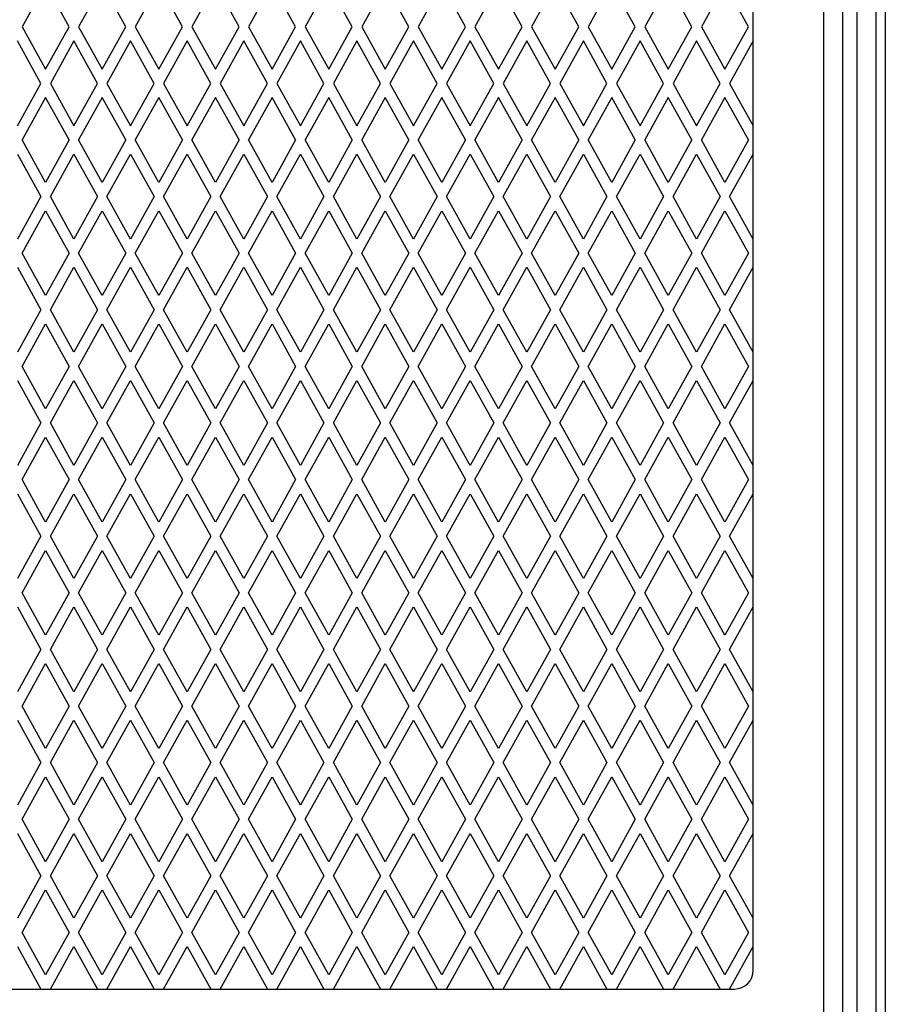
# Model space of a CAD drawing. Header units: millimetres. Extents: x 38 to 3318, y 40 to 2336.
# Tile 10 of 17: x 871 to 963, y 1263 to 1367. Entities that reach past the tile are written whole.
import ezdxf

# ---------------------------------------------------------------- set-up
doc = ezdxf.new("R2010")
doc.units = ezdxf.units.MM
doc.header["$LTSCALE"] = 8
doc.layers.add('LAYER1', color=2, linetype='Continuous', lineweight=25)

msp = doc.modelspace()

# ---------------------------------------------------------------- linework, layer by layer
at = {"layer": 'LAYER1', "color": 7, "linetype": 'Continuous', "lineweight": 25}
for p, q in [((962.192, 1812.218), (962.192, 1253.218)), ((963.192, 1812.218), (963.192, 1254.218)), ((956.692, 1256.148), (956.692, 1423.833)), ((958.692, 1255.218), (958.692, 1423.833)), ((960.192, 1255.718), (960.192, 1423.833)), ((949.192, 1266.148), (949.192, 1417.148)), ((874.192, 1370.648), (871.692, 1366.148)), ((876.692, 1366.148), (874.192, 1370.648)), ((880.192, 1370.648), (877.692, 1366.148)), ((882.692, 1366.148), (880.192, 1370.648)), ((886.192, 1370.648), (883.692, 1366.148)), ((888.692, 1366.148), (886.192, 1370.648)), ((892.192, 1370.648), (889.692, 1366.148)), ((894.692, 1366.148), (892.192, 1370.648)), ((898.192, 1370.648), (895.692, 1366.148)), ((900.692, 1366.148), (898.192, 1370.648)), ((904.192, 1370.648), (901.692, 1366.148)), ((906.692, 1366.148), (904.192, 1370.648)), ((910.192, 1370.648), (907.692, 1366.148)), ((912.692, 1366.148), (910.192, 1370.648)), ((916.192, 1370.648), (913.692, 1366.148)), ((918.692, 1366.148), (916.192, 1370.648)), ((922.192, 1370.648), (919.692, 1366.148)), ((924.692, 1366.148), (922.192, 1370.648)), ((928.192, 1370.648), (925.692, 1366.148)), ((930.692, 1366.148), (928.192, 1370.648)), ((934.192, 1370.648), (931.692, 1366.148)), ((936.692, 1366.148), (934.192, 1370.648)), ((940.192, 1370.648), (937.692, 1366.148)), ((942.692, 1366.148), (940.192, 1370.648)), ((946.192, 1370.648), (943.692, 1366.148)), ((948.692, 1366.148), (946.192, 1370.648)), ((871.692, 1366.148), (874.192, 1361.648)), ((874.192, 1361.648), (876.692, 1366.148)), ((877.692, 1366.148), (880.192, 1361.648)), ((880.192, 1361.648), (882.692, 1366.148)), ((883.692, 1366.148), (886.192, 1361.648)), ((886.192, 1361.648), (888.692, 1366.148)), ((889.692, 1366.148), (892.192, 1361.648)), ((892.192, 1361.648), (894.692, 1366.148)), ((895.692, 1366.148), (898.192, 1361.648)), ((898.192, 1361.648), (900.692, 1366.148)), ((901.692, 1366.148), (904.192, 1361.648)), ((904.192, 1361.648), (906.692, 1366.148)), ((907.692, 1366.148), (910.192, 1361.648)), ((910.192, 1361.648), (912.692, 1366.148)), ((913.692, 1366.148), (916.192, 1361.648)), ((916.192, 1361.648), (918.692, 1366.148)), ((919.692, 1366.148), (922.192, 1361.648)), ((922.192, 1361.648), (924.692, 1366.148)), ((925.692, 1366.148), (928.192, 1361.648)), ((928.192, 1361.648), (930.692, 1366.148)), ((931.692, 1366.148), (934.192, 1361.648)), ((934.192, 1361.648), (936.692, 1366.148)), ((937.692, 1366.148), (940.192, 1361.648)), ((940.192, 1361.648), (942.692, 1366.148)), ((943.692, 1366.148), (946.192, 1361.648)), ((946.192, 1361.648), (948.692, 1366.148)), ((873.692, 1360.148), (871.192, 1364.648)), ((877.192, 1364.648), (874.692, 1360.148)), ((879.692, 1360.148), (877.192, 1364.648)), ((883.192, 1364.648), (880.692, 1360.148)), ((885.692, 1360.148), (883.192, 1364.648)), ((889.192, 1364.648), (886.692, 1360.148)), ((891.692, 1360.148), (889.192, 1364.648)), ((895.192, 1364.648), (892.692, 1360.148)), ((897.692, 1360.148), (895.192, 1364.648)), ((901.192, 1364.648), (898.692, 1360.148)), ((903.692, 1360.148), (901.192, 1364.648)), ((907.192, 1364.648), (904.692, 1360.148)), ((909.692, 1360.148), (907.192, 1364.648)), ((913.192, 1364.648), (910.692, 1360.148)), ((915.692, 1360.148), (913.192, 1364.648)), ((919.192, 1364.648), (916.692, 1360.148)), ((921.692, 1360.148), (919.192, 1364.648)), ((925.192, 1364.648), (922.692, 1360.148)), ((927.692, 1360.148), (925.192, 1364.648)), ((931.192, 1364.648), (928.692, 1360.148)), ((933.692, 1360.148), (931.192, 1364.648)), ((937.192, 1364.648), (934.692, 1360.148)), ((939.692, 1360.148), (937.192, 1364.648)), ((943.192, 1364.648), (940.692, 1360.148)), ((945.692, 1360.148), (943.192, 1364.648)), ((949.192, 1364.648), (946.692, 1360.148)), ((871.192, 1355.648), (873.692, 1360.148)), ((874.692, 1360.148), (877.192, 1355.648)), ((877.192, 1355.648), (879.692, 1360.148)), ((880.692, 1360.148), (883.192, 1355.648)), ((883.192, 1355.648), (885.692, 1360.148)), ((886.692, 1360.148), (889.192, 1355.648)), ((889.192, 1355.648), (891.692, 1360.148)), ((892.692, 1360.148), (895.192, 1355.648)), ((895.192, 1355.648), (897.692, 1360.148)), ((898.692, 1360.148), (901.192, 1355.648)), ((901.192, 1355.648), (903.692, 1360.148)), ((904.692, 1360.148), (907.192, 1355.648)), ((907.192, 1355.648), (909.692, 1360.148)), ((910.692, 1360.148), (913.192, 1355.648)), ((913.192, 1355.648), (915.692, 1360.148)), ((916.692, 1360.148), (919.192, 1355.648)), ((919.192, 1355.648), (921.692, 1360.148)), ((922.692, 1360.148), (925.192, 1355.648)), ((925.192, 1355.648), (927.692, 1360.148)), ((928.692, 1360.148), (931.192, 1355.648)), ((931.192, 1355.648), (933.692, 1360.148)), ((934.692, 1360.148), (937.192, 1355.648)), ((937.192, 1355.648), (939.692, 1360.148)), ((940.692, 1360.148), (943.192, 1355.648)), ((943.192, 1355.648), (945.692, 1360.148)), ((946.692, 1360.148), (949.192, 1355.648)), ((874.192, 1358.648), (871.692, 1354.148)), ((876.692, 1354.148), (874.192, 1358.648)), ((880.192, 1358.648), (877.692, 1354.148)), ((882.692, 1354.148), (880.192, 1358.648)), ((886.192, 1358.648), (883.692, 1354.148)), ((888.692, 1354.148), (886.192, 1358.648)), ((892.192, 1358.648), (889.692, 1354.148)), ((894.692, 1354.148), (892.192, 1358.648)), ((898.192, 1358.648), (895.692, 1354.148)), ((900.692, 1354.148), (898.192, 1358.648)), ((904.192, 1358.648), (901.692, 1354.148)), ((906.692, 1354.148), (904.192, 1358.648)), ((910.192, 1358.648), (907.692, 1354.148)), ((912.692, 1354.148), (910.192, 1358.648)), ((916.192, 1358.648), (913.692, 1354.148)), ((918.692, 1354.148), (916.192, 1358.648)), ((922.192, 1358.648), (919.692, 1354.148)), ((924.692, 1354.148), (922.192, 1358.648)), ((928.192, 1358.648), (925.692, 1354.148)), ((930.692, 1354.148), (928.192, 1358.648)), ((934.192, 1358.648), (931.692, 1354.148)), ((936.692, 1354.148), (934.192, 1358.648)), ((940.192, 1358.648), (937.692, 1354.148)), ((942.692, 1354.148), (940.192, 1358.648)), ((946.192, 1358.648), (943.692, 1354.148)), ((948.692, 1354.148), (946.192, 1358.648)), ((874.192, 1349.648), (871.692, 1354.148)), ((876.692, 1354.148), (874.192, 1349.648)), ((880.192, 1349.648), (877.692, 1354.148)), ((882.692, 1354.148), (880.192, 1349.648)), ((886.192, 1349.648), (883.692, 1354.148)), ((888.692, 1354.148), (886.192, 1349.648)), ((892.192, 1349.648), (889.692, 1354.148)), ((894.692, 1354.148), (892.192, 1349.648)), ((898.192, 1349.648), (895.692, 1354.148)), ((900.692, 1354.148), (898.192, 1349.648)), ((904.192, 1349.648), (901.692, 1354.148)), ((906.692, 1354.148), (904.192, 1349.648)), ((910.192, 1349.648), (907.692, 1354.148)), ((912.692, 1354.148), (910.192, 1349.648)), ((916.192, 1349.648), (913.692, 1354.148)), ((918.692, 1354.148), (916.192, 1349.648)), ((922.192, 1349.648), (919.692, 1354.148)), ((924.692, 1354.148), (922.192, 1349.648)), ((928.192, 1349.648), (925.692, 1354.148)), ((930.692, 1354.148), (928.192, 1349.648)), ((934.192, 1349.648), (931.692, 1354.148)), ((936.692, 1354.148), (934.192, 1349.648)), ((940.192, 1349.648), (937.692, 1354.148)), ((942.692, 1354.148), (940.192, 1349.648)), ((946.192, 1349.648), (943.692, 1354.148)), ((948.692, 1354.148), (946.192, 1349.648)), ((871.192, 1352.648), (873.692, 1348.148)), ((874.692, 1348.148), (877.192, 1352.648)), ((877.192, 1352.648), (879.692, 1348.148)), ((880.692, 1348.148), (883.192, 1352.648)), ((883.192, 1352.648), (885.692, 1348.148)), ((886.692, 1348.148), (889.192, 1352.648)), ((889.192, 1352.648), (891.692, 1348.148)), ((892.692, 1348.148), (895.192, 1352.648)), ((895.192, 1352.648), (897.692, 1348.148)), ((898.692, 1348.148), (901.192, 1352.648)), ((901.192, 1352.648), (903.692, 1348.148)), ((904.692, 1348.148), (907.192, 1352.648)), ((907.192, 1352.648), (909.692, 1348.148)), ((910.692, 1348.148), (913.192, 1352.648)), ((913.192, 1352.648), (915.692, 1348.148)), ((916.692, 1348.148), (919.192, 1352.648)), ((919.192, 1352.648), (921.692, 1348.148)), ((922.692, 1348.148), (925.192, 1352.648)), ((925.192, 1352.648), (927.692, 1348.148)), ((928.692, 1348.148), (931.192, 1352.648)), ((931.192, 1352.648), (933.692, 1348.148)), ((934.692, 1348.148), (937.192, 1352.648)), ((937.192, 1352.648), (939.692, 1348.148)), ((940.692, 1348.148), (943.192, 1352.648)), ((943.192, 1352.648), (945.692, 1348.148)), ((946.692, 1348.148), (949.192, 1352.648)), ((873.692, 1348.148), (871.192, 1343.648)), ((877.192, 1343.648), (874.692, 1348.148)), ((879.692, 1348.148), (877.192, 1343.648)), ((883.192, 1343.648), (880.692, 1348.148)), ((885.692, 1348.148), (883.192, 1343.648)), ((889.192, 1343.648), (886.692, 1348.148)), ((891.692, 1348.148), (889.192, 1343.648)), ((895.192, 1343.648), (892.692, 1348.148)), ((897.692, 1348.148), (895.192, 1343.648)), ((901.192, 1343.648), (898.692, 1348.148)), ((903.692, 1348.148), (901.192, 1343.648)), ((907.192, 1343.648), (904.692, 1348.148)), ((909.692, 1348.148), (907.192, 1343.648)), ((913.192, 1343.648), (910.692, 1348.148)), ((915.692, 1348.148), (913.192, 1343.648)), ((919.192, 1343.648), (916.692, 1348.148)), ((921.692, 1348.148), (919.192, 1343.648)), ((925.192, 1343.648), (922.692, 1348.148)), ((927.692, 1348.148), (925.192, 1343.648)), ((931.192, 1343.648), (928.692, 1348.148)), ((933.692, 1348.148), (931.192, 1343.648)), ((937.192, 1343.648), (934.692, 1348.148)), ((939.692, 1348.148), (937.192, 1343.648)), ((943.192, 1343.648), (940.692, 1348.148)), ((945.692, 1348.148), (943.192, 1343.648)), ((949.192, 1343.648), (946.692, 1348.148)), ((871.692, 1342.148), (874.192, 1346.648)), ((874.192, 1346.648), (876.692, 1342.148)), ((877.692, 1342.148), (880.192, 1346.648)), ((880.192, 1346.648), (882.692, 1342.148)), ((883.692, 1342.148), (886.192, 1346.648)), ((886.192, 1346.648), (888.692, 1342.148)), ((889.692, 1342.148), (892.192, 1346.648)), ((892.192, 1346.648), (894.692, 1342.148)), ((895.692, 1342.148), (898.192, 1346.648)), ((898.192, 1346.648), (900.692, 1342.148)), ((901.692, 1342.148), (904.192, 1346.648)), ((904.192, 1346.648), (906.692, 1342.148)), ((907.692, 1342.148), (910.192, 1346.648)), ((910.192, 1346.648), (912.692, 1342.148)), ((913.692, 1342.148), (916.192, 1346.648)), ((916.192, 1346.648), (918.692, 1342.148)), ((919.692, 1342.148), (922.192, 1346.648)), ((922.192, 1346.648), (924.692, 1342.148)), ((925.692, 1342.148), (928.192, 1346.648)), ((928.192, 1346.648), (930.692, 1342.148)), ((931.692, 1342.148), (934.192, 1346.648)), ((934.192, 1346.648), (936.692, 1342.148)), ((937.692, 1342.148), (940.192, 1346.648)), ((940.192, 1346.648), (942.692, 1342.148)), ((943.692, 1342.148), (946.192, 1346.648)), ((946.192, 1346.648), (948.692, 1342.148)), ((874.192, 1337.648), (871.692, 1342.148)), ((876.692, 1342.148), (874.192, 1337.648)), ((880.192, 1337.648), (877.692, 1342.148)), ((882.692, 1342.148), (880.192, 1337.648)), ((886.192, 1337.648), (883.692, 1342.148)), ((888.692, 1342.148), (886.192, 1337.648)), ((892.192, 1337.648), (889.692, 1342.148)), ((894.692, 1342.148), (892.192, 1337.648)), ((898.192, 1337.648), (895.692, 1342.148)), ((900.692, 1342.148), (898.192, 1337.648)), ((904.192, 1337.648), (901.692, 1342.148)), ((906.692, 1342.148), (904.192, 1337.648)), ((910.192, 1337.648), (907.692, 1342.148)), ((912.692, 1342.148), (910.192, 1337.648)), ((916.192, 1337.648), (913.692, 1342.148)), ((918.692, 1342.148), (916.192, 1337.648)), ((922.192, 1337.648), (919.692, 1342.148)), ((924.692, 1342.148), (922.192, 1337.648)), ((928.192, 1337.648), (925.692, 1342.148)), ((930.692, 1342.148), (928.192, 1337.648)), ((934.192, 1337.648), (931.692, 1342.148)), ((936.692, 1342.148), (934.192, 1337.648)), ((940.192, 1337.648), (937.692, 1342.148)), ((942.692, 1342.148), (940.192, 1337.648)), ((946.192, 1337.648), (943.692, 1342.148)), ((948.692, 1342.148), (946.192, 1337.648)), ((871.192, 1340.648), (873.692, 1336.148)), ((874.692, 1336.148), (877.192, 1340.648)), ((877.192, 1340.648), (879.692, 1336.148)), ((880.692, 1336.148), (883.192, 1340.648)), ((883.192, 1340.648), (885.692, 1336.148)), ((886.692, 1336.148), (889.192, 1340.648)), ((889.192, 1340.648), (891.692, 1336.148)), ((892.692, 1336.148), (895.192, 1340.648)), ((895.192, 1340.648), (897.692, 1336.148)), ((898.692, 1336.148), (901.192, 1340.648)), ((901.192, 1340.648), (903.692, 1336.148)), ((904.692, 1336.148), (907.192, 1340.648)), ((907.192, 1340.648), (909.692, 1336.148)), ((910.692, 1336.148), (913.192, 1340.648)), ((913.192, 1340.648), (915.692, 1336.148)), ((916.692, 1336.148), (919.192, 1340.648)), ((919.192, 1340.648), (921.692, 1336.148)), ((922.692, 1336.148), (925.192, 1340.648)), ((925.192, 1340.648), (927.692, 1336.148)), ((928.692, 1336.148), (931.192, 1340.648)), ((931.192, 1340.648), (933.692, 1336.148)), ((934.692, 1336.148), (937.192, 1340.648)), ((937.192, 1340.648), (939.692, 1336.148)), ((940.692, 1336.148), (943.192, 1340.648)), ((943.192, 1340.648), (945.692, 1336.148)), ((946.692, 1336.148), (949.192, 1340.648)), ((873.692, 1336.148), (871.192, 1331.648)), ((877.192, 1331.648), (874.692, 1336.148)), ((879.692, 1336.148), (877.192, 1331.648)), ((883.192, 1331.648), (880.692, 1336.148)), ((885.692, 1336.148), (883.192, 1331.648)), ((889.192, 1331.648), (886.692, 1336.148)), ((891.692, 1336.148), (889.192, 1331.648)), ((895.192, 1331.648), (892.692, 1336.148)), ((897.692, 1336.148), (895.192, 1331.648)), ((901.192, 1331.648), (898.692, 1336.148)), ((903.692, 1336.148), (901.192, 1331.648)), ((907.192, 1331.648), (904.692, 1336.148)), ((909.692, 1336.148), (907.192, 1331.648)), ((913.192, 1331.648), (910.692, 1336.148)), ((915.692, 1336.148), (913.192, 1331.648)), ((919.192, 1331.648), (916.692, 1336.148)), ((921.692, 1336.148), (919.192, 1331.648)), ((925.192, 1331.648), (922.692, 1336.148)), ((927.692, 1336.148), (925.192, 1331.648)), ((931.192, 1331.648), (928.692, 1336.148)), ((933.692, 1336.148), (931.192, 1331.648)), ((937.192, 1331.648), (934.692, 1336.148)), ((939.692, 1336.148), (937.192, 1331.648)), ((943.192, 1331.648), (940.692, 1336.148)), ((945.692, 1336.148), (943.192, 1331.648)), ((949.192, 1331.648), (946.692, 1336.148)), ((871.692, 1330.148), (874.192, 1334.648)), ((874.192, 1334.648), (876.692, 1330.148)), ((877.692, 1330.148), (880.192, 1334.648)), ((880.192, 1334.648), (882.692, 1330.148)), ((883.692, 1330.148), (886.192, 1334.648)), ((886.192, 1334.648), (888.692, 1330.148)), ((889.692, 1330.148), (892.192, 1334.648)), ((892.192, 1334.648), (894.692, 1330.148)), ((895.692, 1330.148), (898.192, 1334.648)), ((898.192, 1334.648), (900.692, 1330.148)), ((901.692, 1330.148), (904.192, 1334.648)), ((904.192, 1334.648), (906.692, 1330.148)), ((907.692, 1330.148), (910.192, 1334.648)), ((910.192, 1334.648), (912.692, 1330.148)), ((913.692, 1330.148), (916.192, 1334.648)), ((916.192, 1334.648), (918.692, 1330.148)), ((919.692, 1330.148), (922.192, 1334.648)), ((922.192, 1334.648), (924.692, 1330.148)), ((925.692, 1330.148), (928.192, 1334.648)), ((928.192, 1334.648), (930.692, 1330.148)), ((931.692, 1330.148), (934.192, 1334.648)), ((934.192, 1334.648), (936.692, 1330.148)), ((937.692, 1330.148), (940.192, 1334.648)), ((940.192, 1334.648), (942.692, 1330.148)), ((943.692, 1330.148), (946.192, 1334.648)), ((946.192, 1334.648), (948.692, 1330.148)), ((874.192, 1325.648), (871.692, 1330.148)), ((876.692, 1330.148), (874.192, 1325.648)), ((880.192, 1325.648), (877.692, 1330.148)), ((882.692, 1330.148), (880.192, 1325.648)), ((886.192, 1325.648), (883.692, 1330.148)), ((888.692, 1330.148), (886.192, 1325.648)), ((892.192, 1325.648), (889.692, 1330.148)), ((894.692, 1330.148), (892.192, 1325.648)), ((898.192, 1325.648), (895.692, 1330.148)), ((900.692, 1330.148), (898.192, 1325.648)), ((904.192, 1325.648), (901.692, 1330.148)), ((906.692, 1330.148), (904.192, 1325.648)), ((910.192, 1325.648), (907.692, 1330.148)), ((912.692, 1330.148), (910.192, 1325.648)), ((916.192, 1325.648), (913.692, 1330.148)), ((918.692, 1330.148), (916.192, 1325.648)), ((922.192, 1325.648), (919.692, 1330.148)), ((924.692, 1330.148), (922.192, 1325.648)), ((928.192, 1325.648), (925.692, 1330.148)), ((930.692, 1330.148), (928.192, 1325.648)), ((934.192, 1325.648), (931.692, 1330.148)), ((936.692, 1330.148), (934.192, 1325.648)), ((940.192, 1325.648), (937.692, 1330.148)), ((942.692, 1330.148), (940.192, 1325.648)), ((946.192, 1325.648), (943.692, 1330.148)), ((948.692, 1330.148), (946.192, 1325.648)), ((871.192, 1328.648), (873.692, 1324.148)), ((874.692, 1324.148), (877.192, 1328.648)), ((877.192, 1328.648), (879.692, 1324.148)), ((880.692, 1324.148), (883.192, 1328.648)), ((883.192, 1328.648), (885.692, 1324.148)), ((886.692, 1324.148), (889.192, 1328.648)), ((889.192, 1328.648), (891.692, 1324.148)), ((892.692, 1324.148), (895.192, 1328.648)), ((895.192, 1328.648), (897.692, 1324.148)), ((898.692, 1324.148), (901.192, 1328.648)), ((901.192, 1328.648), (903.692, 1324.148)), ((904.692, 1324.148), (907.192, 1328.648)), ((907.192, 1328.648), (909.692, 1324.148)), ((910.692, 1324.148), (913.192, 1328.648)), ((913.192, 1328.648), (915.692, 1324.148)), ((916.692, 1324.148), (919.192, 1328.648)), ((919.192, 1328.648), (921.692, 1324.148)), ((922.692, 1324.148), (925.192, 1328.648)), ((925.192, 1328.648), (927.692, 1324.148)), ((928.692, 1324.148), (931.192, 1328.648)), ((931.192, 1328.648), (933.692, 1324.148)), ((934.692, 1324.148), (937.192, 1328.648)), ((937.192, 1328.648), (939.692, 1324.148)), ((940.692, 1324.148), (943.192, 1328.648)), ((943.192, 1328.648), (945.692, 1324.148)), ((946.692, 1324.148), (949.192, 1328.648)), ((873.692, 1324.148), (871.192, 1319.648)), ((877.192, 1319.648), (874.692, 1324.148)), ((879.692, 1324.148), (877.192, 1319.648)), ((883.192, 1319.648), (880.692, 1324.148)), ((885.692, 1324.148), (883.192, 1319.648)), ((889.192, 1319.648), (886.692, 1324.148)), ((891.692, 1324.148), (889.192, 1319.648)), ((895.192, 1319.648), (892.692, 1324.148)), ((897.692, 1324.148), (895.192, 1319.648)), ((901.192, 1319.648), (898.692, 1324.148)), ((903.692, 1324.148), (901.192, 1319.648)), ((907.192, 1319.648), (904.692, 1324.148)), ((909.692, 1324.148), (907.192, 1319.648)), ((913.192, 1319.648), (910.692, 1324.148)), ((915.692, 1324.148), (913.192, 1319.648)), ((919.192, 1319.648), (916.692, 1324.148)), ((921.692, 1324.148), (919.192, 1319.648)), ((925.192, 1319.648), (922.692, 1324.148)), ((927.692, 1324.148), (925.192, 1319.648)), ((931.192, 1319.648), (928.692, 1324.148)), ((933.692, 1324.148), (931.192, 1319.648)), ((937.192, 1319.648), (934.692, 1324.148)), ((939.692, 1324.148), (937.192, 1319.648)), ((943.192, 1319.648), (940.692, 1324.148)), ((945.692, 1324.148), (943.192, 1319.648)), ((949.192, 1319.648), (946.692, 1324.148)), ((871.692, 1318.148), (874.192, 1322.648)), ((874.192, 1322.648), (876.692, 1318.148)), ((877.692, 1318.148), (880.192, 1322.648)), ((880.192, 1322.648), (882.692, 1318.148)), ((883.692, 1318.148), (886.192, 1322.648)), ((886.192, 1322.648), (888.692, 1318.148)), ((889.692, 1318.148), (892.192, 1322.648)), ((892.192, 1322.648), (894.692, 1318.148)), ((895.692, 1318.148), (898.192, 1322.648)), ((898.192, 1322.648), (900.692, 1318.148)), ((901.692, 1318.148), (904.192, 1322.648)), ((904.192, 1322.648), (906.692, 1318.148)), ((907.692, 1318.148), (910.192, 1322.648)), ((910.192, 1322.648), (912.692, 1318.148)), ((913.692, 1318.148), (916.192, 1322.648)), ((916.192, 1322.648), (918.692, 1318.148)), ((919.692, 1318.148), (922.192, 1322.648)), ((922.192, 1322.648), (924.692, 1318.148)), ((925.692, 1318.148), (928.192, 1322.648)), ((928.192, 1322.648), (930.692, 1318.148)), ((931.692, 1318.148), (934.192, 1322.648)), ((934.192, 1322.648), (936.692, 1318.148)), ((937.692, 1318.148), (940.192, 1322.648)), ((940.192, 1322.648), (942.692, 1318.148)), ((943.692, 1318.148), (946.192, 1322.648)), ((946.192, 1322.648), (948.692, 1318.148)), ((874.192, 1313.648), (871.692, 1318.148)), ((876.692, 1318.148), (874.192, 1313.648)), ((880.192, 1313.648), (877.692, 1318.148)), ((882.692, 1318.148), (880.192, 1313.648)), ((886.192, 1313.648), (883.692, 1318.148)), ((888.692, 1318.148), (886.192, 1313.648)), ((892.192, 1313.648), (889.692, 1318.148)), ((894.692, 1318.148), (892.192, 1313.648)), ((898.192, 1313.648), (895.692, 1318.148)), ((900.692, 1318.148), (898.192, 1313.648)), ((904.192, 1313.648), (901.692, 1318.148)), ((906.692, 1318.148), (904.192, 1313.648)), ((910.192, 1313.648), (907.692, 1318.148)), ((912.692, 1318.148), (910.192, 1313.648)), ((916.192, 1313.648), (913.692, 1318.148)), ((918.692, 1318.148), (916.192, 1313.648)), ((922.192, 1313.648), (919.692, 1318.148)), ((924.692, 1318.148), (922.192, 1313.648)), ((928.192, 1313.648), (925.692, 1318.148)), ((930.692, 1318.148), (928.192, 1313.648)), ((934.192, 1313.648), (931.692, 1318.148)), ((936.692, 1318.148), (934.192, 1313.648)), ((940.192, 1313.648), (937.692, 1318.148)), ((942.692, 1318.148), (940.192, 1313.648)), ((946.192, 1313.648), (943.692, 1318.148)), ((948.692, 1318.148), (946.192, 1313.648)), ((871.192, 1316.648), (873.692, 1312.148)), ((874.692, 1312.148), (877.192, 1316.648)), ((877.192, 1316.648), (879.692, 1312.148)), ((880.692, 1312.148), (883.192, 1316.648)), ((883.192, 1316.648), (885.692, 1312.148)), ((886.692, 1312.148), (889.192, 1316.648)), ((889.192, 1316.648), (891.692, 1312.148)), ((892.692, 1312.148), (895.192, 1316.648)), ((895.192, 1316.648), (897.692, 1312.148)), ((898.692, 1312.148), (901.192, 1316.648)), ((901.192, 1316.648), (903.692, 1312.148)), ((904.692, 1312.148), (907.192, 1316.648)), ((907.192, 1316.648), (909.692, 1312.148)), ((910.692, 1312.148), (913.192, 1316.648)), ((913.192, 1316.648), (915.692, 1312.148)), ((916.692, 1312.148), (919.192, 1316.648)), ((919.192, 1316.648), (921.692, 1312.148)), ((922.692, 1312.148), (925.192, 1316.648)), ((925.192, 1316.648), (927.692, 1312.148)), ((928.692, 1312.148), (931.192, 1316.648)), ((931.192, 1316.648), (933.692, 1312.148)), ((934.692, 1312.148), (937.192, 1316.648)), ((937.192, 1316.648), (939.692, 1312.148)), ((940.692, 1312.148), (943.192, 1316.648)), ((943.192, 1316.648), (945.692, 1312.148)), ((946.692, 1312.148), (949.192, 1316.648)), ((873.692, 1312.148), (871.192, 1307.648)), ((877.192, 1307.648), (874.692, 1312.148)), ((879.692, 1312.148), (877.192, 1307.648)), ((883.192, 1307.648), (880.692, 1312.148)), ((885.692, 1312.148), (883.192, 1307.648)), ((889.192, 1307.648), (886.692, 1312.148)), ((891.692, 1312.148), (889.192, 1307.648)), ((895.192, 1307.648), (892.692, 1312.148)), ((897.692, 1312.148), (895.192, 1307.648)), ((901.192, 1307.648), (898.692, 1312.148)), ((903.692, 1312.148), (901.192, 1307.648)), ((907.192, 1307.648), (904.692, 1312.148)), ((909.692, 1312.148), (907.192, 1307.648)), ((913.192, 1307.648), (910.692, 1312.148)), ((915.692, 1312.148), (913.192, 1307.648)), ((919.192, 1307.648), (916.692, 1312.148)), ((921.692, 1312.148), (919.192, 1307.648)), ((925.192, 1307.648), (922.692, 1312.148)), ((927.692, 1312.148), (925.192, 1307.648)), ((931.192, 1307.648), (928.692, 1312.148)), ((933.692, 1312.148), (931.192, 1307.648)), ((937.192, 1307.648), (934.692, 1312.148)), ((939.692, 1312.148), (937.192, 1307.648)), ((943.192, 1307.648), (940.692, 1312.148)), ((945.692, 1312.148), (943.192, 1307.648)), ((949.192, 1307.648), (946.692, 1312.148)), ((871.692, 1306.148), (874.192, 1310.648)), ((874.192, 1310.648), (876.692, 1306.148)), ((877.692, 1306.148), (880.192, 1310.648)), ((880.192, 1310.648), (882.692, 1306.148)), ((883.692, 1306.148), (886.192, 1310.648)), ((886.192, 1310.648), (888.692, 1306.148)), ((889.692, 1306.148), (892.192, 1310.648)), ((892.192, 1310.648), (894.692, 1306.148)), ((895.692, 1306.148), (898.192, 1310.648)), ((898.192, 1310.648), (900.692, 1306.148)), ((901.692, 1306.148), (904.192, 1310.648)), ((904.192, 1310.648), (906.692, 1306.148)), ((907.692, 1306.148), (910.192, 1310.648)), ((910.192, 1310.648), (912.692, 1306.148)), ((913.692, 1306.148), (916.192, 1310.648)), ((916.192, 1310.648), (918.692, 1306.148)), ((919.692, 1306.148), (922.192, 1310.648)), ((922.192, 1310.648), (924.692, 1306.148)), ((925.692, 1306.148), (928.192, 1310.648)), ((928.192, 1310.648), (930.692, 1306.148)), ((931.692, 1306.148), (934.192, 1310.648)), ((934.192, 1310.648), (936.692, 1306.148)), ((937.692, 1306.148), (940.192, 1310.648)), ((940.192, 1310.648), (942.692, 1306.148)), ((943.692, 1306.148), (946.192, 1310.648)), ((946.192, 1310.648), (948.692, 1306.148)), ((874.192, 1301.648), (871.692, 1306.148)), ((876.692, 1306.148), (874.192, 1301.648)), ((880.192, 1301.648), (877.692, 1306.148)), ((882.692, 1306.148), (880.192, 1301.648)), ((886.192, 1301.648), (883.692, 1306.148)), ((888.692, 1306.148), (886.192, 1301.648)), ((892.192, 1301.648), (889.692, 1306.148)), ((894.692, 1306.148), (892.192, 1301.648)), ((898.192, 1301.648), (895.692, 1306.148)), ((900.692, 1306.148), (898.192, 1301.648)), ((904.192, 1301.648), (901.692, 1306.148)), ((906.692, 1306.148), (904.192, 1301.648)), ((910.192, 1301.648), (907.692, 1306.148)), ((912.692, 1306.148), (910.192, 1301.648)), ((916.192, 1301.648), (913.692, 1306.148)), ((918.692, 1306.148), (916.192, 1301.648)), ((922.192, 1301.648), (919.692, 1306.148)), ((924.692, 1306.148), (922.192, 1301.648)), ((928.192, 1301.648), (925.692, 1306.148)), ((930.692, 1306.148), (928.192, 1301.648)), ((934.192, 1301.648), (931.692, 1306.148)), ((936.692, 1306.148), (934.192, 1301.648)), ((940.192, 1301.648), (937.692, 1306.148)), ((942.692, 1306.148), (940.192, 1301.648)), ((946.192, 1301.648), (943.692, 1306.148)), ((948.692, 1306.148), (946.192, 1301.648)), ((871.192, 1304.648), (873.692, 1300.148)), ((874.692, 1300.148), (877.192, 1304.648)), ((877.192, 1304.648), (879.692, 1300.148)), ((880.692, 1300.148), (883.192, 1304.648)), ((883.192, 1304.648), (885.692, 1300.148)), ((886.692, 1300.148), (889.192, 1304.648)), ((889.192, 1304.648), (891.692, 1300.148)), ((892.692, 1300.148), (895.192, 1304.648)), ((895.192, 1304.648), (897.692, 1300.148)), ((898.692, 1300.148), (901.192, 1304.648)), ((901.192, 1304.648), (903.692, 1300.148)), ((904.692, 1300.148), (907.192, 1304.648)), ((907.192, 1304.648), (909.692, 1300.148)), ((910.692, 1300.148), (913.192, 1304.648)), ((913.192, 1304.648), (915.692, 1300.148)), ((916.692, 1300.148), (919.192, 1304.648)), ((919.192, 1304.648), (921.692, 1300.148)), ((922.692, 1300.148), (925.192, 1304.648)), ((925.192, 1304.648), (927.692, 1300.148)), ((928.692, 1300.148), (931.192, 1304.648)), ((931.192, 1304.648), (933.692, 1300.148)), ((934.692, 1300.148), (937.192, 1304.648)), ((937.192, 1304.648), (939.692, 1300.148)), ((940.692, 1300.148), (943.192, 1304.648)), ((943.192, 1304.648), (945.692, 1300.148)), ((946.692, 1300.148), (949.192, 1304.648)), ((873.692, 1300.148), (871.192, 1295.648)), ((877.192, 1295.648), (874.692, 1300.148)), ((879.692, 1300.148), (877.192, 1295.648)), ((883.192, 1295.648), (880.692, 1300.148)), ((885.692, 1300.148), (883.192, 1295.648)), ((889.192, 1295.648), (886.692, 1300.148)), ((891.692, 1300.148), (889.192, 1295.648)), ((895.192, 1295.648), (892.692, 1300.148)), ((897.692, 1300.148), (895.192, 1295.648)), ((901.192, 1295.648), (898.692, 1300.148)), ((903.692, 1300.148), (901.192, 1295.648)), ((907.192, 1295.648), (904.692, 1300.148)), ((909.692, 1300.148), (907.192, 1295.648)), ((913.192, 1295.648), (910.692, 1300.148)), ((915.692, 1300.148), (913.192, 1295.648)), ((919.192, 1295.648), (916.692, 1300.148)), ((921.692, 1300.148), (919.192, 1295.648)), ((925.192, 1295.648), (922.692, 1300.148)), ((927.692, 1300.148), (925.192, 1295.648)), ((931.192, 1295.648), (928.692, 1300.148)), ((933.692, 1300.148), (931.192, 1295.648)), ((937.192, 1295.648), (934.692, 1300.148)), ((939.692, 1300.148), (937.192, 1295.648)), ((943.192, 1295.648), (940.692, 1300.148)), ((945.692, 1300.148), (943.192, 1295.648)), ((949.192, 1295.648), (946.692, 1300.148)), ((871.692, 1294.148), (874.192, 1298.648)), ((874.192, 1298.648), (876.692, 1294.148)), ((877.692, 1294.148), (880.192, 1298.648)), ((880.192, 1298.648), (882.692, 1294.148)), ((883.692, 1294.148), (886.192, 1298.648)), ((886.192, 1298.648), (888.692, 1294.148)), ((889.692, 1294.148), (892.192, 1298.648)), ((892.192, 1298.648), (894.692, 1294.148)), ((895.692, 1294.148), (898.192, 1298.648)), ((898.192, 1298.648), (900.692, 1294.148)), ((901.692, 1294.148), (904.192, 1298.648)), ((904.192, 1298.648), (906.692, 1294.148)), ((907.692, 1294.148), (910.192, 1298.648)), ((910.192, 1298.648), (912.692, 1294.148)), ((913.692, 1294.148), (916.192, 1298.648)), ((916.192, 1298.648), (918.692, 1294.148)), ((919.692, 1294.148), (922.192, 1298.648)), ((922.192, 1298.648), (924.692, 1294.148)), ((925.692, 1294.148), (928.192, 1298.648)), ((928.192, 1298.648), (930.692, 1294.148)), ((931.692, 1294.148), (934.192, 1298.648)), ((934.192, 1298.648), (936.692, 1294.148)), ((937.692, 1294.148), (940.192, 1298.648)), ((940.192, 1298.648), (942.692, 1294.148)), ((943.692, 1294.148), (946.192, 1298.648)), ((946.192, 1298.648), (948.692, 1294.148)), ((874.192, 1289.648), (871.692, 1294.148)), ((876.692, 1294.148), (874.192, 1289.648)), ((880.192, 1289.648), (877.692, 1294.148)), ((882.692, 1294.148), (880.192, 1289.648)), ((886.192, 1289.648), (883.692, 1294.148)), ((888.692, 1294.148), (886.192, 1289.648)), ((892.192, 1289.648), (889.692, 1294.148)), ((894.692, 1294.148), (892.192, 1289.648)), ((898.192, 1289.648), (895.692, 1294.148)), ((900.692, 1294.148), (898.192, 1289.648)), ((904.192, 1289.648), (901.692, 1294.148)), ((906.692, 1294.148), (904.192, 1289.648)), ((910.192, 1289.648), (907.692, 1294.148)), ((912.692, 1294.148), (910.192, 1289.648)), ((916.192, 1289.648), (913.692, 1294.148)), ((918.692, 1294.148), (916.192, 1289.648)), ((922.192, 1289.648), (919.692, 1294.148)), ((924.692, 1294.148), (922.192, 1289.648)), ((928.192, 1289.648), (925.692, 1294.148)), ((930.692, 1294.148), (928.192, 1289.648)), ((934.192, 1289.648), (931.692, 1294.148)), ((936.692, 1294.148), (934.192, 1289.648)), ((940.192, 1289.648), (937.692, 1294.148)), ((942.692, 1294.148), (940.192, 1289.648)), ((946.192, 1289.648), (943.692, 1294.148)), ((948.692, 1294.148), (946.192, 1289.648)), ((871.192, 1292.648), (873.692, 1288.148)), ((874.692, 1288.148), (877.192, 1292.648)), ((877.192, 1292.648), (879.692, 1288.148)), ((880.692, 1288.148), (883.192, 1292.648)), ((883.192, 1292.648), (885.692, 1288.148)), ((886.692, 1288.148), (889.192, 1292.648)), ((889.192, 1292.648), (891.692, 1288.148)), ((892.692, 1288.148), (895.192, 1292.648)), ((895.192, 1292.648), (897.692, 1288.148)), ((898.692, 1288.148), (901.192, 1292.648)), ((901.192, 1292.648), (903.692, 1288.148)), ((904.692, 1288.148), (907.192, 1292.648)), ((907.192, 1292.648), (909.692, 1288.148)), ((910.692, 1288.148), (913.192, 1292.648)), ((913.192, 1292.648), (915.692, 1288.148)), ((916.692, 1288.148), (919.192, 1292.648)), ((919.192, 1292.648), (921.692, 1288.148)), ((922.692, 1288.148), (925.192, 1292.648)), ((925.192, 1292.648), (927.692, 1288.148)), ((928.692, 1288.148), (931.192, 1292.648)), ((931.192, 1292.648), (933.692, 1288.148)), ((934.692, 1288.148), (937.192, 1292.648)), ((937.192, 1292.648), (939.692, 1288.148)), ((940.692, 1288.148), (943.192, 1292.648)), ((943.192, 1292.648), (945.692, 1288.148)), ((946.692, 1288.148), (949.192, 1292.648)), ((873.692, 1288.148), (871.192, 1283.648)), ((877.192, 1283.648), (874.692, 1288.148)), ((879.692, 1288.148), (877.192, 1283.648)), ((883.192, 1283.648), (880.692, 1288.148)), ((885.692, 1288.148), (883.192, 1283.648)), ((889.192, 1283.648), (886.692, 1288.148)), ((891.692, 1288.148), (889.192, 1283.648)), ((895.192, 1283.648), (892.692, 1288.148)), ((897.692, 1288.148), (895.192, 1283.648)), ((901.192, 1283.648), (898.692, 1288.148)), ((903.692, 1288.148), (901.192, 1283.648)), ((907.192, 1283.648), (904.692, 1288.148)), ((909.692, 1288.148), (907.192, 1283.648)), ((913.192, 1283.648), (910.692, 1288.148)), ((915.692, 1288.148), (913.192, 1283.648)), ((919.192, 1283.648), (916.692, 1288.148)), ((921.692, 1288.148), (919.192, 1283.648)), ((925.192, 1283.648), (922.692, 1288.148)), ((927.692, 1288.148), (925.192, 1283.648)), ((931.192, 1283.648), (928.692, 1288.148)), ((933.692, 1288.148), (931.192, 1283.648)), ((937.192, 1283.648), (934.692, 1288.148)), ((939.692, 1288.148), (937.192, 1283.648)), ((943.192, 1283.648), (940.692, 1288.148)), ((945.692, 1288.148), (943.192, 1283.648)), ((949.192, 1283.648), (946.692, 1288.148)), ((871.692, 1282.148), (874.192, 1286.648)), ((874.192, 1286.648), (876.692, 1282.148)), ((877.692, 1282.148), (880.192, 1286.648)), ((880.192, 1286.648), (882.692, 1282.148)), ((883.692, 1282.148), (886.192, 1286.648)), ((886.192, 1286.648), (888.692, 1282.148)), ((889.692, 1282.148), (892.192, 1286.648)), ((892.192, 1286.648), (894.692, 1282.148)), ((895.692, 1282.148), (898.192, 1286.648)), ((898.192, 1286.648), (900.692, 1282.148)), ((901.692, 1282.148), (904.192, 1286.648)), ((904.192, 1286.648), (906.692, 1282.148)), ((907.692, 1282.148), (910.192, 1286.648)), ((910.192, 1286.648), (912.692, 1282.148)), ((913.692, 1282.148), (916.192, 1286.648)), ((916.192, 1286.648), (918.692, 1282.148)), ((919.692, 1282.148), (922.192, 1286.648)), ((922.192, 1286.648), (924.692, 1282.148)), ((925.692, 1282.148), (928.192, 1286.648)), ((928.192, 1286.648), (930.692, 1282.148)), ((931.692, 1282.148), (934.192, 1286.648)), ((934.192, 1286.648), (936.692, 1282.148)), ((937.692, 1282.148), (940.192, 1286.648)), ((940.192, 1286.648), (942.692, 1282.148)), ((943.692, 1282.148), (946.192, 1286.648)), ((946.192, 1286.648), (948.692, 1282.148)), ((874.192, 1277.648), (871.692, 1282.148)), ((876.692, 1282.148), (874.192, 1277.648)), ((880.192, 1277.648), (877.692, 1282.148)), ((882.692, 1282.148), (880.192, 1277.648)), ((886.192, 1277.648), (883.692, 1282.148)), ((888.692, 1282.148), (886.192, 1277.648)), ((892.192, 1277.648), (889.692, 1282.148)), ((894.692, 1282.148), (892.192, 1277.648)), ((898.192, 1277.648), (895.692, 1282.148)), ((900.692, 1282.148), (898.192, 1277.648)), ((904.192, 1277.648), (901.692, 1282.148)), ((906.692, 1282.148), (904.192, 1277.648)), ((910.192, 1277.648), (907.692, 1282.148)), ((912.692, 1282.148), (910.192, 1277.648)), ((916.192, 1277.648), (913.692, 1282.148)), ((918.692, 1282.148), (916.192, 1277.648)), ((922.192, 1277.648), (919.692, 1282.148)), ((924.692, 1282.148), (922.192, 1277.648)), ((928.192, 1277.648), (925.692, 1282.148)), ((930.692, 1282.148), (928.192, 1277.648)), ((934.192, 1277.648), (931.692, 1282.148)), ((936.692, 1282.148), (934.192, 1277.648)), ((940.192, 1277.648), (937.692, 1282.148)), ((942.692, 1282.148), (940.192, 1277.648)), ((946.192, 1277.648), (943.692, 1282.148)), ((948.692, 1282.148), (946.192, 1277.648)), ((871.192, 1280.648), (873.692, 1276.148)), ((874.692, 1276.148), (877.192, 1280.648)), ((877.192, 1280.648), (879.692, 1276.148)), ((880.692, 1276.148), (883.192, 1280.648)), ((883.192, 1280.648), (885.692, 1276.148)), ((886.692, 1276.148), (889.192, 1280.648)), ((889.192, 1280.648), (891.692, 1276.148)), ((892.692, 1276.148), (895.192, 1280.648)), ((895.192, 1280.648), (897.692, 1276.148)), ((898.692, 1276.148), (901.192, 1280.648)), ((901.192, 1280.648), (903.692, 1276.148)), ((904.692, 1276.148), (907.192, 1280.648)), ((907.192, 1280.648), (909.692, 1276.148)), ((910.692, 1276.148), (913.192, 1280.648)), ((913.192, 1280.648), (915.692, 1276.148)), ((916.692, 1276.148), (919.192, 1280.648)), ((919.192, 1280.648), (921.692, 1276.148)), ((922.692, 1276.148), (925.192, 1280.648)), ((925.192, 1280.648), (927.692, 1276.148)), ((928.692, 1276.148), (931.192, 1280.648)), ((931.192, 1280.648), (933.692, 1276.148)), ((934.692, 1276.148), (937.192, 1280.648)), ((937.192, 1280.648), (939.692, 1276.148)), ((940.692, 1276.148), (943.192, 1280.648)), ((943.192, 1280.648), (945.692, 1276.148)), ((946.692, 1276.148), (949.192, 1280.648)), ((873.692, 1276.148), (871.192, 1271.648)), ((877.192, 1271.648), (874.692, 1276.148)), ((879.692, 1276.148), (877.192, 1271.648)), ((883.192, 1271.648), (880.692, 1276.148)), ((885.692, 1276.148), (883.192, 1271.648)), ((889.192, 1271.648), (886.692, 1276.148)), ((891.692, 1276.148), (889.192, 1271.648)), ((895.192, 1271.648), (892.692, 1276.148)), ((897.692, 1276.148), (895.192, 1271.648)), ((901.192, 1271.648), (898.692, 1276.148)), ((903.692, 1276.148), (901.192, 1271.648)), ((907.192, 1271.648), (904.692, 1276.148)), ((909.692, 1276.148), (907.192, 1271.648)), ((913.192, 1271.648), (910.692, 1276.148)), ((915.692, 1276.148), (913.192, 1271.648)), ((919.192, 1271.648), (916.692, 1276.148)), ((921.692, 1276.148), (919.192, 1271.648)), ((925.192, 1271.648), (922.692, 1276.148)), ((927.692, 1276.148), (925.192, 1271.648)), ((931.192, 1271.648), (928.692, 1276.148)), ((933.692, 1276.148), (931.192, 1271.648)), ((937.192, 1271.648), (934.692, 1276.148)), ((939.692, 1276.148), (937.192, 1271.648)), ((943.192, 1271.648), (940.692, 1276.148)), ((945.692, 1276.148), (943.192, 1271.648)), ((949.192, 1271.648), (946.692, 1276.148)), ((871.692, 1270.148), (874.192, 1274.648)), ((874.192, 1274.648), (876.692, 1270.148)), ((877.692, 1270.148), (880.192, 1274.648)), ((880.192, 1274.648), (882.692, 1270.148)), ((883.692, 1270.148), (886.192, 1274.648)), ((886.192, 1274.648), (888.692, 1270.148)), ((889.692, 1270.148), (892.192, 1274.648)), ((892.192, 1274.648), (894.692, 1270.148)), ((895.692, 1270.148), (898.192, 1274.648)), ((898.192, 1274.648), (900.692, 1270.148)), ((901.692, 1270.148), (904.192, 1274.648)), ((904.192, 1274.648), (906.692, 1270.148)), ((907.692, 1270.148), (910.192, 1274.648)), ((910.192, 1274.648), (912.692, 1270.148)), ((913.692, 1270.148), (916.192, 1274.648)), ((916.192, 1274.648), (918.692, 1270.148)), ((919.692, 1270.148), (922.192, 1274.648)), ((922.192, 1274.648), (924.692, 1270.148)), ((925.692, 1270.148), (928.192, 1274.648)), ((928.192, 1274.648), (930.692, 1270.148)), ((931.692, 1270.148), (934.192, 1274.648)), ((934.192, 1274.648), (936.692, 1270.148)), ((937.692, 1270.148), (940.192, 1274.648)), ((940.192, 1274.648), (942.692, 1270.148)), ((943.692, 1270.148), (946.192, 1274.648)), ((946.192, 1274.648), (948.692, 1270.148)), ((874.192, 1265.648), (871.692, 1270.148)), ((876.692, 1270.148), (874.192, 1265.648)), ((880.192, 1265.648), (877.692, 1270.148)), ((882.692, 1270.148), (880.192, 1265.648)), ((886.192, 1265.648), (883.692, 1270.148)), ((888.692, 1270.148), (886.192, 1265.648)), ((892.192, 1265.648), (889.692, 1270.148)), ((894.692, 1270.148), (892.192, 1265.648)), ((898.192, 1265.648), (895.692, 1270.148)), ((900.692, 1270.148), (898.192, 1265.648)), ((904.192, 1265.648), (901.692, 1270.148)), ((906.692, 1270.148), (904.192, 1265.648)), ((910.192, 1265.648), (907.692, 1270.148)), ((912.692, 1270.148), (910.192, 1265.648)), ((916.192, 1265.648), (913.692, 1270.148)), ((918.692, 1270.148), (916.192, 1265.648)), ((922.192, 1265.648), (919.692, 1270.148)), ((924.692, 1270.148), (922.192, 1265.648)), ((928.192, 1265.648), (925.692, 1270.148)), ((930.692, 1270.148), (928.192, 1265.648)), ((934.192, 1265.648), (931.692, 1270.148)), ((936.692, 1270.148), (934.192, 1265.648)), ((940.192, 1265.648), (937.692, 1270.148)), ((942.692, 1270.148), (940.192, 1265.648)), ((946.192, 1265.648), (943.692, 1270.148)), ((948.692, 1270.148), (946.192, 1265.648)), ((871.192, 1268.648), (873.692, 1264.148)), ((874.692, 1264.148), (877.192, 1268.648)), ((877.192, 1268.648), (879.692, 1264.148)), ((880.692, 1264.148), (883.192, 1268.648)), ((883.192, 1268.648), (885.692, 1264.148)), ((886.692, 1264.148), (889.192, 1268.648)), ((889.192, 1268.648), (891.692, 1264.148)), ((892.692, 1264.148), (895.192, 1268.648)), ((895.192, 1268.648), (897.692, 1264.148)), ((898.692, 1264.148), (901.192, 1268.648)), ((901.192, 1268.648), (903.692, 1264.148)), ((904.692, 1264.148), (907.192, 1268.648)), ((907.192, 1268.648), (909.692, 1264.148)), ((910.692, 1264.148), (913.192, 1268.648)), ((913.192, 1268.648), (915.692, 1264.148)), ((916.692, 1264.148), (919.192, 1268.648)), ((919.192, 1268.648), (921.692, 1264.148)), ((922.692, 1264.148), (925.192, 1268.648)), ((925.192, 1268.648), (927.692, 1264.148)), ((928.692, 1264.148), (931.192, 1268.648)), ((931.192, 1268.648), (933.692, 1264.148)), ((934.692, 1264.148), (937.192, 1268.648)), ((937.192, 1268.648), (939.692, 1264.148)), ((940.692, 1264.148), (943.192, 1268.648)), ((943.192, 1268.648), (945.692, 1264.148)), ((946.692, 1264.148), (949.192, 1268.648)), ((627.192, 1264.148), (947.192, 1264.148))]:
    msp.add_line(p, q, dxfattribs=at)
msp.add_arc((947.192, 1266.148), 2, 270, 0, dxfattribs=at)

doc.saveas('drawing.dxf')
